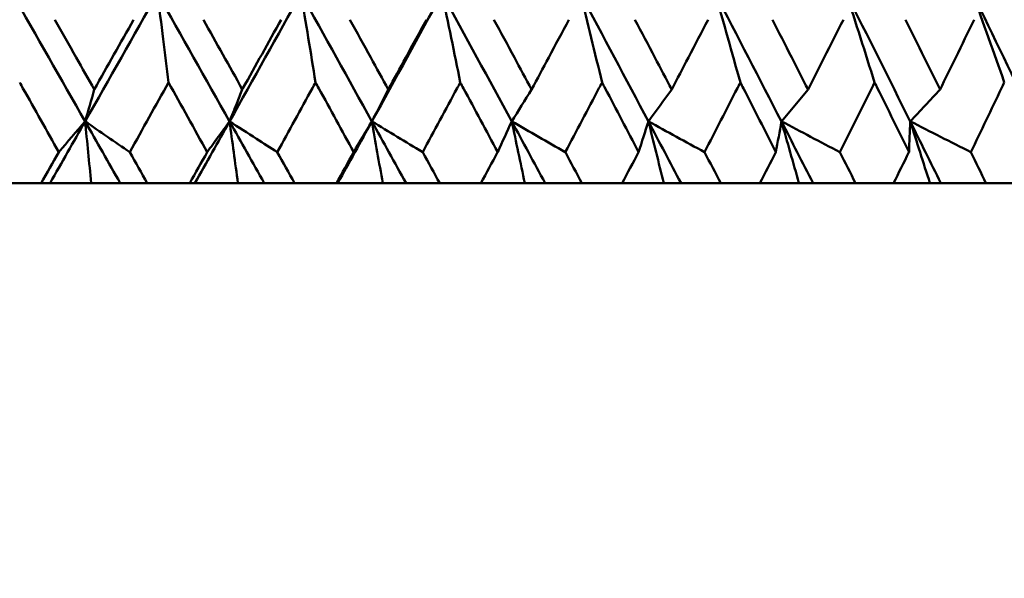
# Model space of a CAD drawing. Header units: millimetres. Extents: x 123 to 2417, y 726 to 3130.
# Tile 33 of 244: x 514.15 to 522.36, y 947.02 to 951.68. Entities that reach past the tile are written whole.
import ezdxf

# ---------------------------------------------------------------- set-up
doc = ezdxf.new("R2010")
doc.units = ezdxf.units.MM
doc.header["$LTSCALE"] = 12
doc.layers.add('Widoczne (ISO)', color=7, linetype='Continuous', lineweight=50)

msp = doc.modelspace()

# ---------------------------------------------------------------- linework, layer by layer
at = {"layer": 'Widoczne (ISO)'}
for p, q in [((513.9662, 950.3133), (514.324, 950.3133)), ((514.3981, 950.3133), (514.324, 950.3133)), ((514.7412, 950.3133), (514.3981, 950.3133)), ((514.9834, 950.3133), (514.7412, 950.3133)), ((515.2089, 950.3133), (514.9834, 950.3133)), ((515.2089, 950.3133), (515.5631, 950.3133)), ((515.6056, 950.3133), (515.5631, 950.3133)), ((515.9651, 950.3133), (515.6056, 950.3133)), ((516.184, 950.3133), (515.9651, 950.3133)), ((516.4375, 950.3133), (516.184, 950.3133)), ((516.4375, 950.3133), (516.7868, 950.3133)), ((516.7974, 950.3133), (516.7868, 950.3133)), ((517.1719, 950.3133), (516.7974, 950.3133)), ((517.3665, 950.3133), (517.1719, 950.3133)), ((517.6471, 950.3133), (517.3665, 950.3133)), ((517.6471, 950.3133), (517.9901, 950.3133)), ((518.3569, 950.3133), (517.9901, 950.3133)), ((518.5265, 950.3133), (518.3569, 950.3133)), ((518.8331, 950.3133), (518.5265, 950.3133)), ((518.8331, 950.3133), (519.1684, 950.3133)), ((519.5153, 950.3133), (519.1684, 950.3133)), ((519.6593, 950.3133), (519.5153, 950.3133)), ((519.9906, 950.3133), (519.6593, 950.3133)), ((519.9906, 950.3133), (520.3169, 950.3133)), ((520.6427, 950.3133), (520.3169, 950.3133)), ((520.7605, 950.3133), (520.6427, 950.3133)), ((521.1152, 950.3133), (520.7605, 950.3133)), ((521.1152, 950.3133), (521.4312, 950.3133)), ((521.7346, 950.3133), (521.4312, 950.3133)), ((521.8256, 950.3133), (521.7346, 950.3133)), ((522.2024, 950.3133), (521.8256, 950.3133)), ((522.2024, 950.3133), (522.5069, 950.3133))]:
    msp.add_line(p, q, dxfattribs=at)
msp.add_circle((511.6385, 990.3133), 50, dxfattribs=at)
for points in [[(514.0836, 951.8968), (514.2863, 951.5406), (514.4887, 951.1845), (514.6908, 950.8287)], [(515.2941, 951.8968), (515.0937, 951.5406), (514.8926, 951.1845), (514.6908, 950.8287)], [(515.2941, 951.8968), (515.4948, 951.5406), (515.6951, 951.1845), (515.8949, 950.8287)], [(516.4901, 951.8968), (516.2926, 951.5406), (516.0942, 951.1845), (515.8949, 950.8287)], [(516.4901, 951.8968), (516.6881, 951.5406), (516.8855, 951.1845), (517.0821, 950.8287)], [(516.6123, 951.1536), (516.5718, 951.4019), (516.5311, 951.6497), (516.4901, 951.8968)], [(517.667, 951.8968), (517.4731, 951.5406), (517.2782, 951.1845), (517.0821, 950.8287)], [(517.667, 951.8968), (517.8615, 951.5406), (518.0552, 951.1845), (518.2479, 950.8287)], [(517.8189, 951.1536), (517.7686, 951.4019), (517.7179, 951.6497), (517.667, 951.8968)], [(518.8201, 951.8968), (519.0103, 951.5406), (519.1995, 951.1845), (519.3876, 950.8287)], [(519.001, 951.1536), (518.9411, 951.4019), (518.8808, 951.6497), (518.8201, 951.8968)], [(519.9449, 951.8968), (520.1301, 951.5406), (520.314, 951.1845), (520.4967, 950.8287)], [(520.1541, 951.1536), (520.0848, 951.4019), (520.0151, 951.6497), (519.9449, 951.8968)], [(521.0369, 951.8968), (521.2163, 951.5406), (521.3943, 951.1845), (521.5708, 950.8287)], [(521.2736, 951.1536), (521.1952, 951.4019), (521.1163, 951.6497), (521.0369, 951.8968)], [(522.0918, 951.8968), (522.2647, 951.5406), (522.436, 951.1845), (522.6058, 950.8287)], [(522.3551, 951.1536), (522.2678, 951.4019), (522.1801, 951.6497), (522.0918, 951.8968)], [(514.7672, 951.0959), (514.8766, 951.2896), (514.9858, 951.4834), (515.0948, 951.6772)], [(515.6767, 951.6772), (515.7851, 951.4834), (515.8933, 951.2896), (516.0014, 951.0959)], [(515.3862, 951.1536), (515.2785, 950.9599), (515.1707, 950.7662), (515.0626, 950.5725)], [(515.7087, 950.5725), (515.6013, 950.7662), (515.4938, 950.9599), (515.3862, 951.1536)], [(514.6908, 950.8287), (514.7163, 950.9176), (514.7418, 951.0067), (514.7672, 951.0959)], [(517.2184, 951.0959), (517.173, 951.0067), (517.1276, 950.9176), (517.0821, 950.8287)], [(518.4133, 951.0959), (518.3582, 951.0067), (518.3031, 950.9176), (518.2479, 950.8287)], [(519.5815, 951.0959), (519.5169, 951.0067), (519.4522, 950.9176), (519.3876, 950.8287)], [(520.7183, 951.0959), (520.6445, 951.0067), (520.5706, 950.9176), (520.4967, 950.8287)], [(521.8194, 951.0959), (521.7365, 951.0067), (521.6537, 950.9176), (521.5708, 950.8287)], [(514.6908, 950.8287), (514.5934, 950.6568), (514.4958, 950.485), (514.3981, 950.3133)], [(514.4711, 950.5725), (514.5444, 950.6579), (514.6177, 950.7433), (514.6908, 950.8287)], [(515.0626, 950.5725), (514.9386, 950.6579), (514.8147, 950.7433), (514.6908, 950.8287)], [(514.6908, 950.8287), (514.7885, 950.6568), (514.886, 950.485), (514.9834, 950.3133)], [(514.6908, 950.8287), (514.7077, 950.6572), (514.7245, 950.4854), (514.7412, 950.3133)], [(515.8949, 950.8287), (515.7986, 950.6568), (515.7022, 950.485), (515.6056, 950.3133)], [(515.8949, 950.8287), (515.9184, 950.6572), (515.9418, 950.4854), (515.9651, 950.3133)], [(515.8949, 950.8287), (515.9914, 950.6568), (516.0877, 950.485), (516.184, 950.3133)], [(517.0821, 950.8287), (516.9875, 950.6568), (516.8926, 950.485), (516.7974, 950.3133)], [(517.0821, 950.8287), (517.0316, 950.7433), (516.9809, 950.6579), (516.9302, 950.5725)], [(517.0821, 950.8287), (517.2231, 950.7433), (517.3642, 950.6579), (517.5053, 950.5725)], [(517.0821, 950.8287), (517.1771, 950.6568), (517.2719, 950.485), (517.3665, 950.3133)], [(517.1719, 950.3133), (517.1421, 950.4854), (517.1122, 950.6572), (517.0821, 950.8287)], [(518.2479, 950.8287), (518.209, 950.7433), (518.1699, 950.6579), (518.1308, 950.5725)], [(518.2479, 950.8287), (518.3966, 950.7433), (518.5454, 950.6579), (518.6943, 950.5725)], [(518.2479, 950.8287), (518.341, 950.6568), (518.4339, 950.485), (518.5265, 950.3133)], [(518.3569, 950.3133), (518.3207, 950.4854), (518.2844, 950.6572), (518.2479, 950.8287)], [(519.3876, 950.8287), (519.3604, 950.7433), (519.3331, 950.6579), (519.3058, 950.5725)], [(519.3876, 950.8287), (519.5435, 950.7433), (519.6994, 950.6579), (519.8554, 950.5725)], [(519.3876, 950.8287), (519.4784, 950.6568), (519.569, 950.485), (519.6593, 950.3133)], [(519.5153, 950.3133), (519.4729, 950.4854), (519.4304, 950.6572), (519.3876, 950.8287)], [(520.4967, 950.8287), (520.4814, 950.7433), (520.466, 950.6579), (520.4505, 950.5725)], [(520.4967, 950.8287), (520.6591, 950.7433), (520.8216, 950.6579), (520.9841, 950.5725)], [(520.4967, 950.8287), (520.5849, 950.6568), (520.6728, 950.485), (520.7605, 950.3133)], [(520.6427, 950.3133), (520.5943, 950.4854), (520.5456, 950.6572), (520.4967, 950.8287)], [(521.5708, 950.8287), (521.5675, 950.7433), (521.564, 950.6579), (521.5605, 950.5725)], [(521.5708, 950.8287), (521.7392, 950.7433), (521.9076, 950.6579), (522.076, 950.5725)], [(521.5708, 950.8287), (521.6561, 950.6568), (521.741, 950.485), (521.8256, 950.3133)], [(521.7346, 950.3133), (521.6802, 950.4854), (521.6256, 950.6572), (521.5708, 950.8287)], [(515.5631, 950.3133), (515.6117, 950.3997), (515.6602, 950.4861), (515.7087, 950.5725)], [(516.2931, 950.5725), (516.3413, 950.4861), (516.3894, 950.3997), (516.4375, 950.3133)]]:
    msp.add_open_spline(points, degree=3, dxfattribs=at)
for points, knots in [([(515.2941, 951.8968), (515.3099, 951.7698), (515.3258, 951.6428), (515.3564, 951.395), (515.3713, 951.2744), (515.3862, 951.1536)], [-0.09056733, -0.09056733, -0.09056733, -0.09056733, -0.04480809, -0.04480809, -0.00147498, -0.00147498, -0.00147498, -0.00147498]), ([(514.4388, 951.6772), (514.498, 951.5723), (514.5573, 951.4675), (514.6668, 951.2737), (514.717, 951.1848), (514.7672, 951.0959)], [0.02528165, 0.02528165, 0.02528165, 0.02528165, 0.06150593, 0.06150593, 0.09223152, 0.09223152, 0.09223152, 0.09223152]), ([(516.0014, 951.0959), (516.003, 951.0988), (516.0046, 951.1017), (516.1127, 951.2954), (516.219, 951.4863), (516.3249, 951.6772)], [0.09017531, 0.09017531, 0.09017531, 0.09017531, 0.09118146, 0.09118146, 0.1571245, 0.1571245, 0.1571245, 0.1571245]), ([(516.8987, 951.6772), (516.9564, 951.5723), (517.0141, 951.4675), (517.1207, 951.2737), (517.1695, 951.1848), (517.2184, 951.0959)], [0.02528165, 0.02528165, 0.02528165, 0.02528165, 0.06150593, 0.06150593, 0.09223152, 0.09223152, 0.09223152, 0.09223152]), ([(517.2184, 951.0959), (517.2672, 951.1848), (517.3159, 951.2737), (517.422, 951.4674), (517.4793, 951.5723), (517.5365, 951.6772)], [0.03078053, 0.03078053, 0.03078053, 0.03078053, 0.06149921, 0.06149921, 0.09773041, 0.09773041, 0.09773041, 0.09773041]), ([(518.0999, 951.6772), (518.1565, 951.5723), (518.2131, 951.4675), (518.3176, 951.2737), (518.3655, 951.1848), (518.4133, 951.0959)], [0.02528165, 0.02528165, 0.02528165, 0.02528165, 0.06150593, 0.06150593, 0.09223152, 0.09223152, 0.09223152, 0.09223152]), ([(518.4133, 951.0959), (518.4611, 951.1848), (518.5089, 951.2737), (518.6127, 951.4674), (518.6688, 951.5723), (518.7248, 951.6772)], [0.03078053, 0.03078053, 0.03078053, 0.03078053, 0.06149921, 0.06149921, 0.09773041, 0.09773041, 0.09773041, 0.09773041]), ([(519.2756, 951.6772), (519.3309, 951.5723), (519.3862, 951.4675), (519.4881, 951.2737), (519.5348, 951.1848), (519.5815, 951.0959)], [0.02528165, 0.02528165, 0.02528165, 0.02528165, 0.06150593, 0.06150593, 0.09223152, 0.09223152, 0.09223152, 0.09223152]), ([(519.5815, 951.0959), (519.6281, 951.1848), (519.6747, 951.2737), (519.776, 951.4674), (519.8306, 951.5723), (519.8852, 951.6772)], [0.03078053, 0.03078053, 0.03078053, 0.03078053, 0.06149921, 0.06149921, 0.09773041, 0.09773041, 0.09773041, 0.09773041]), ([(520.4212, 951.6772), (520.475, 951.5723), (520.5286, 951.4675), (520.6277, 951.2737), (520.673, 951.1848), (520.7183, 951.0959)], [0.02528165, 0.02528165, 0.02528165, 0.02528165, 0.06150593, 0.06150593, 0.09223152, 0.09223152, 0.09223152, 0.09223152]), ([(520.7183, 951.0959), (520.7636, 951.1848), (520.8088, 951.2737), (520.9071, 951.4674), (520.9601, 951.5723), (521.013, 951.6772)], [0.03078053, 0.03078053, 0.03078053, 0.03078053, 0.06149921, 0.06149921, 0.09773041, 0.09773041, 0.09773041, 0.09773041]), ([(521.5321, 951.6772), (521.5841, 951.5723), (521.636, 951.4675), (521.7318, 951.2737), (521.7756, 951.1848), (521.8194, 951.0959)], [0.02528165, 0.02528165, 0.02528165, 0.02528165, 0.06150593, 0.06150593, 0.09223152, 0.09223152, 0.09223152, 0.09223152]), ([(521.8194, 951.0959), (521.8631, 951.1848), (521.9067, 951.2737), (522.0016, 951.4674), (522.0528, 951.5723), (522.1038, 951.6772)], [0.03078053, 0.03078053, 0.03078053, 0.03078053, 0.06149921, 0.06149921, 0.09773041, 0.09773041, 0.09773041, 0.09773041]), ([(514.4711, 950.5725), (514.3717, 950.7498), (514.2723, 950.9272), (514.1636, 951.1209), (514.1544, 951.1372), (514.1452, 951.1536)], [0.0297954, 0.0297954, 0.0297954, 0.0297954, 0.09092493, 0.09092493, 0.09655955, 0.09655955, 0.09655955, 0.09655955]), ([(516.6123, 951.1536), (516.6034, 951.1373), (516.5945, 951.1211), (516.4883, 950.9274), (516.3908, 950.75), (516.2931, 950.5725)], [0.0853813, 0.0853813, 0.0853813, 0.0853813, 0.09097809, 0.09097809, 0.15214536, 0.15214536, 0.15214536, 0.15214536]), ([(516.9302, 950.5725), (516.8334, 950.7498), (516.7364, 950.9272), (516.6302, 951.1209), (516.6213, 951.1372), (516.6123, 951.1536)], [0.0297954, 0.0297954, 0.0297954, 0.0297954, 0.09092493, 0.09092493, 0.09655955, 0.09655955, 0.09655955, 0.09655955]), ([(517.8189, 951.1536), (517.8101, 951.1373), (517.8014, 951.1211), (517.6971, 950.9274), (517.6013, 950.75), (517.5053, 950.5725)], [0.0853813, 0.0853813, 0.0853813, 0.0853813, 0.09097809, 0.09097809, 0.15214536, 0.15214536, 0.15214536, 0.15214536]), ([(518.1308, 950.5725), (518.0358, 950.7498), (517.9406, 950.9272), (517.8365, 951.1209), (517.8277, 951.1372), (517.8189, 951.1536)], [0.0297954, 0.0297954, 0.0297954, 0.0297954, 0.09092493, 0.09092493, 0.09655955, 0.09655955, 0.09655955, 0.09655955]), ([(519.001, 951.1536), (518.9925, 951.1373), (518.9839, 951.1211), (518.882, 950.9274), (518.7883, 950.75), (518.6943, 950.5725)], [0.0853813, 0.0853813, 0.0853813, 0.0853813, 0.09097809, 0.09097809, 0.15214536, 0.15214536, 0.15214536, 0.15214536]), ([(519.3058, 950.5725), (519.2131, 950.7498), (519.1201, 950.9272), (519.0182, 951.1209), (519.0096, 951.1372), (519.001, 951.1536)], [0.0297954, 0.0297954, 0.0297954, 0.0297954, 0.09092493, 0.09092493, 0.09655955, 0.09655955, 0.09655955, 0.09655955]), ([(520.1541, 951.1536), (520.1458, 951.1373), (520.1375, 951.1211), (520.0383, 950.9274), (519.947, 950.75), (519.8554, 950.5725)], [0.0853813, 0.0853813, 0.0853813, 0.0853813, 0.09097809, 0.09097809, 0.15214536, 0.15214536, 0.15214536, 0.15214536]), ([(520.4505, 950.5725), (520.3604, 950.7498), (520.27, 950.9272), (520.1709, 951.1209), (520.1625, 951.1372), (520.1541, 951.1536)], [0.0297954, 0.0297954, 0.0297954, 0.0297954, 0.09092493, 0.09092493, 0.09655955, 0.09655955, 0.09655955, 0.09655955]), ([(521.2736, 951.1536), (521.2656, 951.1373), (521.2575, 951.1211), (521.1614, 950.9274), (521.073, 950.75), (520.9841, 950.5725)], [0.0853813, 0.0853813, 0.0853813, 0.0853813, 0.09097809, 0.09097809, 0.15214536, 0.15214536, 0.15214536, 0.15214536]), ([(521.5605, 950.5725), (521.4733, 950.7498), (521.3858, 950.9272), (521.2898, 951.1209), (521.2817, 951.1372), (521.2736, 951.1536)], [0.0297954, 0.0297954, 0.0297954, 0.0297954, 0.09092493, 0.09092493, 0.09655955, 0.09655955, 0.09655955, 0.09655955]), ([(522.3551, 951.1536), (522.3473, 951.1373), (522.3396, 951.1211), (522.2469, 950.9274), (522.1617, 950.75), (522.076, 950.5725)], [0.0853813, 0.0853813, 0.0853813, 0.0853813, 0.09097809, 0.09097809, 0.15214536, 0.15214536, 0.15214536, 0.15214536]), ([(515.8949, 950.8287), (515.9148, 950.8786), (515.9347, 950.9286), (515.9703, 951.0176), (515.9858, 951.0567), (516.0014, 951.0959)], [-0.06235468, -0.06235468, -0.06235468, -0.06235468, -0.03111888, -0.03111888, -0.00669659, -0.00669659, -0.00669659, -0.00669659]), ([(515.7087, 950.5725), (515.7396, 950.615), (515.7705, 950.6576), (515.8326, 950.7429), (515.8638, 950.7858), (515.8949, 950.8287)], [-0.06256958, -0.06256958, -0.06256958, -0.06256958, -0.03142458, -0.03142458, 0, 0, 0, 0]), ([(516.2931, 950.5725), (516.2353, 950.6098), (516.1774, 950.647), (516.0446, 950.7324), (515.9698, 950.7805), (515.8949, 950.8287)], [-0.06256956, -0.06256956, -0.06256956, -0.06256956, -0.03530088, -0.03530088, 0, 0, 0, 0]), ([(514.324, 950.3133), (514.3728, 950.3991), (514.4215, 950.485), (514.4705, 950.5715), (514.4708, 950.572), (514.4711, 950.5725)], [0, 0, 0, 0, 0.02969567, 0.02969567, 0.02988021, 0.02988021, 0.02988021, 0.02988021]), ([(515.0626, 950.5725), (515.0629, 950.572), (515.0632, 950.5715), (515.112, 950.485), (515.1604, 950.3991), (515.2089, 950.3133)], [0.02951568, 0.02951568, 0.02951568, 0.02951568, 0.02969929, 0.02969929, 0.05939589, 0.05939589, 0.05939589, 0.05939589]), ([(516.7868, 950.3133), (516.8344, 950.3991), (516.8819, 950.485), (516.9296, 950.5715), (516.9299, 950.572), (516.9302, 950.5725)], [0, 0, 0, 0, 0.02969567, 0.02969567, 0.02988021, 0.02988021, 0.02988021, 0.02988021]), ([(517.5053, 950.5725), (517.5056, 950.572), (517.5059, 950.5715), (517.5532, 950.485), (517.6002, 950.3991), (517.6471, 950.3133)], [0.02951568, 0.02951568, 0.02951568, 0.02951568, 0.02969929, 0.02969929, 0.05939589, 0.05939589, 0.05939589, 0.05939589]), ([(517.9901, 950.3133), (518.0368, 950.3991), (518.0834, 950.485), (518.1302, 950.5715), (518.1305, 950.572), (518.1308, 950.5725)], [0, 0, 0, 0, 0.02969567, 0.02969567, 0.02988021, 0.02988021, 0.02988021, 0.02988021]), ([(518.6943, 950.5725), (518.6946, 950.572), (518.6948, 950.5715), (518.7412, 950.485), (518.7871, 950.3991), (518.8331, 950.3133)], [0.02951568, 0.02951568, 0.02951568, 0.02951568, 0.02969929, 0.02969929, 0.05939589, 0.05939589, 0.05939589, 0.05939589]), ([(519.1684, 950.3133), (519.214, 950.3991), (519.2595, 950.485), (519.3052, 950.5715), (519.3055, 950.572), (519.3058, 950.5725)], [0, 0, 0, 0, 0.02969567, 0.02969567, 0.02988021, 0.02988021, 0.02988021, 0.02988021]), ([(519.8554, 950.5725), (519.8557, 950.572), (519.856, 950.5715), (519.9011, 950.485), (519.9459, 950.3991), (519.9906, 950.3133)], [0.02951568, 0.02951568, 0.02951568, 0.02951568, 0.02969929, 0.02969929, 0.05939589, 0.05939589, 0.05939589, 0.05939589]), ([(520.3169, 950.3133), (520.3613, 950.3991), (520.4055, 950.485), (520.45, 950.5715), (520.4502, 950.572), (520.4505, 950.5725)], [0, 0, 0, 0, 0.02969567, 0.02969567, 0.02988021, 0.02988021, 0.02988021, 0.02988021]), ([(520.9841, 950.5725), (520.9844, 950.572), (520.9847, 950.5715), (521.0284, 950.485), (521.0719, 950.3991), (521.1152, 950.3133)], [0.02951568, 0.02951568, 0.02951568, 0.02951568, 0.02969929, 0.02969929, 0.05939589, 0.05939589, 0.05939589, 0.05939589]), ([(521.4312, 950.3133), (521.4742, 950.3991), (521.517, 950.485), (521.5599, 950.5715), (521.5602, 950.572), (521.5605, 950.5725)], [0, 0, 0, 0, 0.02969567, 0.02969567, 0.02988021, 0.02988021, 0.02988021, 0.02988021]), ([(522.076, 950.5725), (522.0762, 950.572), (522.0765, 950.5715), (522.1187, 950.485), (522.1606, 950.3991), (522.2024, 950.3133)], [0.02951568, 0.02951568, 0.02951568, 0.02951568, 0.02969929, 0.02969929, 0.05939589, 0.05939589, 0.05939589, 0.05939589])]:
    msp.add_open_spline(points, degree=3, knots=knots, dxfattribs=at)

doc.saveas('drawing.dxf')
